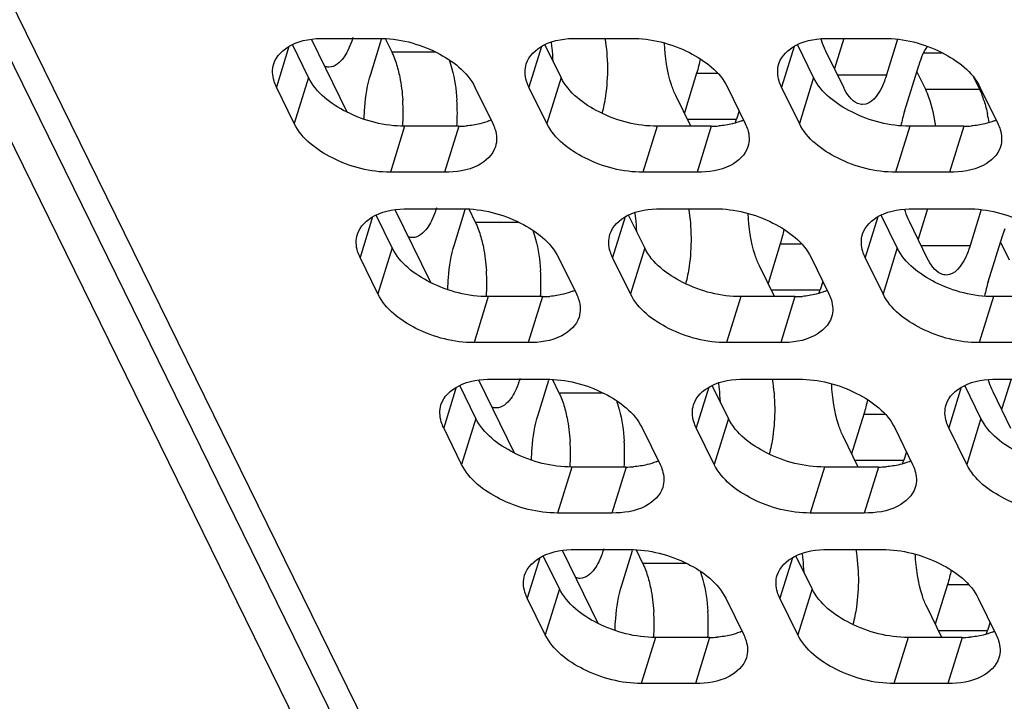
# Model space of a CAD drawing. Header units: millimetres. Extents: x 0 to 420, y 0 to 297.
# Tile 100 of 180: x 141.49 to 149.03, y 144.24 to 149.46. Entities that reach past the tile are written whole.
import ezdxf

# ---------------------------------------------------------------- set-up
doc = ezdxf.new("R2010")
doc.units = ezdxf.units.MM
doc.header["$LTSCALE"] = 23.1
doc.layers.add('ASSI', color=7, linetype='CONTINUOUS')

msp = doc.modelspace()

# ---------------------------------------------------------------- linework, layer by layer
at = {"layer": 'ASSI', "color": 7, "linetype": 'CONTINUOUS'}
for p, q in [((131.686267, 168.367264), (148.021259, 135.08005)), ((148.445526, 134.834806), (132.110534, 168.12202)), ((143.995923, 148.75343), (143.721643, 149.312354)), ((143.82265, 149.319468), (144.237127, 149.319468)), ((144.175919, 149.045795), (144.258453, 149.312878)), ((144.285821, 149.317657), (144.335905, 149.215598)), ((145.756878, 149.319468), (146.171355, 149.319468)), ((147.691106, 149.319468), (148.105583, 149.319468)), ((147.798227, 149.319468), (147.726456, 149.087217)), ((148.210599, 149.312656), (148.126019, 149.038955)), ((143.699237, 149.019275), (143.575541, 149.27134)), ((145.633465, 149.019275), (145.509769, 149.27134)), ((147.567693, 149.019275), (147.443998, 149.27134)), ((147.797754, 148.941925), (147.660485, 149.22165)), ((148.263288, 148.759231), (148.372218, 149.111728)), ((146.671544, 149.051847), (146.577528, 148.747611)), ((148.357304, 149.063467), (148.423274, 148.929034)), ((148.791382, 149.023526), (148.837752, 148.929034)), ((143.590307, 148.666777), (143.453038, 148.946502)), ((144.972789, 148.946502), (145.110058, 148.666777)), ((145.524535, 148.666777), (145.387266, 148.946502)), ((146.907017, 148.946502), (147.044286, 148.666777)), ((147.458763, 148.666777), (147.321494, 148.946502)), ((148.841245, 148.946502), (148.978514, 148.666777)), ((146.627241, 148.646309), (146.511558, 148.882044)), ((146.996879, 148.763382), (146.977092, 148.69935)), ((144.849376, 148.646309), (144.434899, 148.646309)), ((146.783604, 148.646309), (146.369127, 148.646309)), ((148.717832, 148.646309), (148.303355, 148.646309)), ((144.740446, 148.293811), (144.325969, 148.293811)), ((146.674674, 148.293811), (146.260197, 148.293811)), ((148.608902, 148.293811), (148.194425, 148.293811)), ((144.339825, 147.713894), (144.216129, 147.965959)), ((144.636511, 147.448049), (144.362231, 148.006974)), ((144.463238, 148.014087), (144.877715, 148.014087)), ((144.816506, 147.740414), (144.899041, 148.007497)), ((144.926409, 148.012276), (144.976493, 147.910217)), ((146.274053, 147.713894), (146.150357, 147.965959)), ((146.397466, 148.014087), (146.811943, 148.014087)), ((148.208281, 147.713894), (148.084585, 147.965959)), ((148.331694, 148.014087), (148.746171, 148.014087)), ((148.438815, 148.014087), (148.367044, 147.781836)), ((148.851187, 148.007275), (148.766607, 147.733575)), ((148.438342, 147.636544), (148.301073, 147.916269)), ((148.903876, 147.45385), (149.012806, 147.806347)), ((147.312132, 147.746466), (147.218116, 147.44223)), ((148.997892, 147.758086), (149.063862, 147.623653)), ((144.230895, 147.361396), (144.093626, 147.641121)), ((145.613377, 147.641121), (145.750646, 147.361396)), ((146.165123, 147.361396), (146.027854, 147.641121)), ((147.267828, 147.340928), (147.152146, 147.576663)), ((147.547605, 147.641121), (147.684874, 147.361396)), ((148.099351, 147.361396), (147.962082, 147.641121)), ((147.637467, 147.458001), (147.61768, 147.393969)), ((145.489964, 147.340928), (145.075487, 147.340928)), ((147.424192, 147.340928), (147.009715, 147.340928)), ((149.35842, 147.340928), (148.943943, 147.340928)), ((145.381034, 146.98843), (144.966557, 146.98843)), ((147.315262, 146.98843), (146.900785, 146.98843)), ((149.24949, 146.98843), (148.835013, 146.98843)), ((145.277099, 146.142668), (145.002819, 146.701593)), ((145.103826, 146.708706), (145.518303, 146.708706)), ((145.457094, 146.435033), (145.539629, 146.702116)), ((145.566997, 146.706895), (145.617081, 146.604836)), ((147.038054, 146.708706), (147.452531, 146.708706)), ((148.972282, 146.708706), (149.386759, 146.708706)), ((149.079402, 146.708706), (149.007631, 146.476455)), ((144.980413, 146.408513), (144.856717, 146.660578)), ((146.914641, 146.408513), (146.790945, 146.660578)), ((148.848869, 146.408513), (148.725173, 146.660578)), ((149.07893, 146.331163), (148.941661, 146.610888)), ((147.95272, 146.441085), (147.858704, 146.136849)), ((144.871483, 146.056016), (144.734214, 146.33574)), ((146.253965, 146.33574), (146.391234, 146.056016)), ((146.805711, 146.056016), (146.668442, 146.33574)), ((148.188193, 146.33574), (148.325462, 146.056016)), ((148.739939, 146.056016), (148.60267, 146.33574)), ((147.908416, 146.035547), (147.792734, 146.271282)), ((148.278055, 146.15262), (148.258268, 146.088588)), ((146.130552, 146.035547), (145.716075, 146.035547)), ((148.06478, 146.035547), (147.650303, 146.035547)), ((146.021622, 145.68305), (145.607145, 145.68305)), ((147.95585, 145.68305), (147.541373, 145.68305)), ((145.917687, 144.837287), (145.643407, 145.396212)), ((145.744414, 145.403325), (146.158891, 145.403325)), ((146.097682, 145.129652), (146.180217, 145.396735)), ((146.207585, 145.401514), (146.257668, 145.299455)), ((147.678642, 145.403325), (148.093119, 145.403325)), ((145.621001, 145.103132), (145.497305, 145.355197)), ((147.555229, 145.103132), (147.431533, 145.355197)), ((148.593308, 145.135704), (148.499292, 144.831468)), ((145.512071, 144.750635), (145.374802, 145.030359)), ((146.894553, 145.030359), (147.031822, 144.750635)), ((147.446299, 144.750635), (147.30903, 145.030359)), ((148.828781, 145.030359), (148.96605, 144.750635)), ((148.549004, 144.730166), (148.433322, 144.965901)), ((148.918643, 144.847239), (148.898856, 144.783207)), ((146.77114, 144.730166), (146.356662, 144.730166)), ((148.705368, 144.730166), (148.290891, 144.730166)), ((146.66221, 144.377669), (146.247733, 144.377669)), ((148.596438, 144.377669), (148.181961, 144.377669))]:
    msp.add_line(p, q, dxfattribs=at)
at = {"layer": 'ASSI', "color": 9, "linetype": 'CONTINUOUS'}
for p, q in [((148.740576, 134.680553), (132.405584, 167.967767)), ((143.549084, 149.257307), (143.453038, 148.946502)), ((145.483312, 149.257307), (145.387266, 148.946502)), ((147.41754, 149.257307), (147.321494, 148.946502)), ((144.335905, 149.215598), (144.66969, 149.215598)), ((148.410345, 149.208758), (148.551637, 149.208758)), ((143.699237, 149.019275), (143.590307, 148.666777)), ((145.633465, 149.019275), (145.524535, 148.666777)), ((146.671544, 149.051847), (146.832201, 149.051847)), ((147.567693, 149.019275), (147.458763, 148.666777)), ((147.750139, 149.038955), (148.126019, 149.038955)), ((148.423274, 148.929034), (148.837752, 148.929034)), ((144.434899, 148.646309), (144.325969, 148.293811)), ((144.849376, 148.646309), (144.740446, 148.293811)), ((146.369127, 148.646309), (146.260197, 148.293811)), ((146.601212, 148.69935), (146.977092, 148.69935)), ((146.783604, 148.646309), (146.674674, 148.293811)), ((148.303355, 148.646309), (148.194425, 148.293811)), ((148.717832, 148.646309), (148.608902, 148.293811)), ((144.189672, 147.951926), (144.093626, 147.641121)), ((146.1239, 147.951926), (146.027854, 147.641121)), ((148.058128, 147.951926), (147.962082, 147.641121)), ((144.976493, 147.910217), (145.310278, 147.910217)), ((147.312132, 147.746466), (147.472789, 147.746466)), ((148.390727, 147.733575), (148.766607, 147.733575)), ((144.339825, 147.713894), (144.230895, 147.361396)), ((146.274053, 147.713894), (146.165123, 147.361396)), ((148.208281, 147.713894), (148.099351, 147.361396)), ((147.2418, 147.393969), (147.61768, 147.393969)), ((145.075487, 147.340928), (144.966557, 146.98843)), ((145.489964, 147.340928), (145.381034, 146.98843)), ((147.009715, 147.340928), (146.900785, 146.98843)), ((147.424192, 147.340928), (147.315262, 146.98843)), ((148.943943, 147.340928), (148.835013, 146.98843)), ((144.83026, 146.646545), (144.734214, 146.33574)), ((145.617081, 146.604836), (145.950866, 146.604836)), ((146.764488, 146.646545), (146.668442, 146.33574)), ((148.698716, 146.646545), (148.60267, 146.33574)), ((144.980413, 146.408513), (144.871483, 146.056016)), ((146.914641, 146.408513), (146.805711, 146.056016)), ((147.95272, 146.441085), (148.113377, 146.441085)), ((148.848869, 146.408513), (148.739939, 146.056016)), ((147.882387, 146.088588), (148.258268, 146.088588)), ((145.716075, 146.035547), (145.607145, 145.68305)), ((146.130552, 146.035547), (146.021622, 145.68305)), ((147.650303, 146.035547), (147.541373, 145.68305)), ((148.06478, 146.035547), (147.95585, 145.68305)), ((145.470848, 145.341164), (145.374802, 145.030359)), ((147.405076, 145.341164), (147.30903, 145.030359)), ((146.257668, 145.299455), (146.591454, 145.299455)), ((145.621001, 145.103132), (145.512071, 144.750635)), ((147.555229, 145.103132), (147.446299, 144.750635)), ((148.593308, 145.135704), (148.753965, 145.135704)), ((146.356662, 144.730166), (146.247733, 144.377669)), ((146.77114, 144.730166), (146.66221, 144.377669)), ((148.290891, 144.730166), (148.181961, 144.377669)), ((148.522975, 144.783207), (148.898856, 144.783207)), ((148.705368, 144.730166), (148.596438, 144.377669))]:
    msp.add_line(p, q, dxfattribs=at)
at = {"layer": 'ASSI', "color": 7, "linetype": 'CONTINUOUS'}
for centre, radius, start, end in [((144.216949, 149.100357), 1.355595, 6.1769504, 8.0697827), ((144.100438, 149.088346), 1.472721, 2.2107187, 6.1538222), ((149.091464, 148.890524), 0.752494, 158.6357838, 162.9047472), ((148.163915, 148.613848), 0.744282, 17.7292706, 21.5029331), ((142.898761, 148.745528), 1.525564, 356.2868814, 3.7588087), ((143.313323, 148.745529), 1.52548, 356.2669142, 3.7589886), ((149.322963, 148.443435), 1.105968, 166.2081183, 169.2699454), ((149.149895, 148.486205), 0.927694, 162.8840505, 166.2253008), ((147.703229, 148.494224), 1.220735, 8.4644412, 11.4669071), ((144.849828, 149.416732), 0.770424, 269.9663934, 274.2651484), ((144.924726, 149.063342), 0.407276, 292.495016, 294.9920115), ((146.784056, 149.416732), 0.770424, 269.9663934, 274.2651484), ((146.220098, 148.932993), 0.792231, 340.6486439, 342.8474079), ((146.858954, 149.063342), 0.407276, 292.495016, 294.9920115), ((148.718284, 149.416732), 0.770424, 269.9663934, 274.2651484), ((148.793182, 149.063342), 0.407276, 292.495016, 294.9920115), ((144.857537, 147.794976), 1.355595, 6.1769504, 8.0697827), ((144.741026, 147.782965), 1.472721, 2.2107187, 6.1538222), ((149.732052, 147.585143), 0.752494, 158.6357838, 162.9047472), ((143.539349, 147.440147), 1.525564, 356.2868814, 3.7588087), ((143.95391, 147.440148), 1.52548, 356.2669142, 3.7589886), ((149.790483, 147.180824), 0.927694, 162.8840505, 166.2253008), ((145.565314, 147.757961), 0.407276, 292.495016, 294.9920115), ((146.860686, 147.627612), 0.792231, 340.6486439, 342.8474079), ((147.499542, 147.757961), 0.407276, 292.495016, 294.9920115), ((149.963551, 147.138054), 1.105968, 166.2081183, 169.2699454), ((145.490416, 148.111351), 0.770424, 269.9663934, 274.2651484), ((147.424644, 148.111351), 0.770424, 269.9663934, 274.2651484), ((145.498124, 146.489595), 1.355595, 6.1769504, 8.0697827), ((145.381614, 146.477584), 1.472721, 2.2107187, 6.1538222), ((144.179937, 146.134766), 1.525564, 356.2868814, 3.7588087), ((144.594498, 146.134767), 1.52548, 356.2669142, 3.7589886), ((146.205902, 146.452581), 0.407276, 292.495016, 294.9920115), ((147.501274, 146.322231), 0.792231, 340.6486439, 342.8474079), ((148.14013, 146.452581), 0.407276, 292.495016, 294.9920115), ((146.131004, 146.80597), 0.770424, 269.9663934, 274.2651484), ((148.065232, 146.80597), 0.770424, 269.9663934, 274.2651484), ((146.138712, 145.184214), 1.355595, 6.1769504, 8.0697827), ((146.022202, 145.172203), 1.472721, 2.2107187, 6.1538222), ((144.820525, 144.829385), 1.525564, 356.2868814, 3.7588087), ((145.235086, 144.829386), 1.52548, 356.2669142, 3.7589886), ((146.771592, 145.500589), 0.770424, 269.9663934, 274.2651484), ((146.84649, 145.1472), 0.407276, 292.495016, 294.9920115), ((148.70582, 145.500589), 0.770424, 269.9663934, 274.2651484), ((148.141862, 145.01685), 0.792231, 340.6486439, 342.8474079), ((148.780718, 145.1472), 0.407276, 292.495016, 294.9920115)]:
    msp.add_arc(centre, radius, start, end, dxfattribs=at)
for points, knots in [([(143.432441, 149.123714), (143.451682, 149.185907), (143.578681, 149.301611), (143.73511, 149.319468), (143.82265, 149.319468)], [0, 0, 0, 0, 0.42649912, 1, 1, 1, 1]), ([(144.03865, 149.32552), (144.03586, 149.316492), (144.024775, 149.282681), (144.011335, 149.249593), (143.99971, 149.226184)], [0, 0, 0, 0, 0.26552803, 1, 1, 1, 1]), ([(144.237127, 149.319468), (144.389661, 149.319468), (144.670774, 149.2484), (144.915087, 149.064085), (144.972789, 148.946502)], [0, 0, 0, 0, 0.53801512, 1, 1, 1, 1]), ([(145.366669, 149.123714), (145.38591, 149.185907), (145.512909, 149.301611), (145.669338, 149.319468), (145.756878, 149.319468)], [0, 0, 0, 0, 0.42649912, 1, 1, 1, 1]), ([(145.96913, 149.31975), (145.993137, 149.174594), (145.994926, 148.977942), (145.958228, 148.788675), (145.946469, 148.744797)], [0, 0, 0, 0, 0.76408859, 1, 1, 1, 1]), ([(146.171355, 149.319468), (146.323889, 149.319468), (146.605002, 149.2484), (146.849316, 149.064085), (146.907017, 148.946502)], [0, 0, 0, 0, 0.53801512, 1, 1, 1, 1]), ([(147.300897, 149.123714), (147.320138, 149.185907), (147.447137, 149.301611), (147.603566, 149.319468), (147.691106, 149.319468)], [0, 0, 0, 0, 0.42649912, 1, 1, 1, 1]), ([(147.660485, 149.22165), (147.657007, 149.228738), (147.642849, 149.259398), (147.631303, 149.291226), (147.623575, 149.315911)], [0, 0, 0, 0, 0.2338672, 1, 1, 1, 1]), ([(148.105583, 149.319468), (148.258117, 149.319468), (148.53923, 149.2484), (148.783544, 149.064085), (148.841245, 148.946502)], [0, 0, 0, 0, 0.53801512, 1, 1, 1, 1]), ([(146.511558, 148.882044), (146.498627, 148.908396), (146.448697, 149.036799), (146.429554, 149.175308), (146.424701, 149.283193)], [0, 0, 0, 0, 0.21371573, 1, 1, 1, 1]), ([(148.390679, 149.164654), (148.394166, 149.173531), (148.407721, 149.205973), (148.424192, 149.237324), (148.438541, 149.258566)], [0, 0, 0, 0, 0.27117382, 1, 1, 1, 1]), ([(143.99971, 149.226184), (143.990272, 149.207178), (143.95921, 149.151317), (143.899998, 149.098491), (143.855521, 149.098494)], [0, 0, 0, 0, 0.32300727, 1, 1, 1, 1]), ([(144.335905, 149.215598), (144.340844, 149.205532), (144.360954, 149.160828), (144.375895, 149.113919), (144.385354, 149.077342)], [0, 0, 0, 0, 0.22886687, 1, 1, 1, 1]), ([(143.453038, 148.946502), (143.445773, 148.961307), (143.422935, 149.016939), (143.419508, 149.081912), (143.432441, 149.123714)], [0, 0, 0, 0, 0.2737353, 1, 1, 1, 1]), ([(144.775797, 149.155376), (144.783951, 149.132975), (144.815154, 149.0322), (144.830177, 148.926905), (144.83552, 148.845539)], [0, 0, 0, 0, 0.22621792, 1, 1, 1, 1]), ([(145.387266, 148.946502), (145.380001, 148.961307), (145.357163, 149.016939), (145.353736, 149.081912), (145.366669, 149.123714)], [0, 0, 0, 0, 0.2737353, 1, 1, 1, 1]), ([(147.321494, 148.946502), (147.314229, 148.961307), (147.291391, 149.016939), (147.287965, 149.081912), (147.300897, 149.123714)], [0, 0, 0, 0, 0.2737353, 1, 1, 1, 1]), ([(144.434899, 148.646309), (144.282365, 148.646309), (144.001252, 148.717376), (143.756938, 148.901691), (143.699237, 149.019275)], [0, 0, 0, 0, 0.53801512, 1, 1, 1, 1]), ([(144.125522, 148.6994), (144.126056, 148.73048), (144.131689, 148.847169), (144.150588, 148.963827), (144.175919, 149.045795)], [0, 0, 0, 0, 0.26595849, 1, 1, 1, 1]), ([(144.385354, 149.077342), (144.389982, 149.059443), (144.407409, 148.983138), (144.417127, 148.905166), (144.421043, 148.845539)], [0, 0, 0, 0, 0.23628004, 1, 1, 1, 1]), ([(146.369127, 148.646309), (146.216593, 148.646309), (145.93548, 148.717376), (145.691167, 148.901691), (145.633465, 149.019275)], [0, 0, 0, 0, 0.53801512, 1, 1, 1, 1]), ([(148.303355, 148.646309), (148.150821, 148.646309), (147.869708, 148.717376), (147.625395, 148.901691), (147.567693, 149.019275)], [0, 0, 0, 0, 0.53801512, 1, 1, 1, 1]), ([(148.126019, 149.038955), (148.115945, 149.006355), (148.084085, 148.917427), (148.008434, 148.811926), (147.942891, 148.81193)], [0, 0, 0, 0, 0.34235998, 1, 1, 1, 1]), ([(147.942891, 148.81193), (147.929602, 148.811931), (147.862142, 148.828394), (147.821455, 148.893628), (147.797754, 148.941925)], [0, 0, 0, 0, 0.19807466, 1, 1, 1, 1]), ([(148.423274, 148.929034), (148.43268, 148.909867), (148.470228, 148.819358), (148.490262, 148.722418), (148.49998, 148.646576)], [0, 0, 0, 0, 0.21827476, 1, 1, 1, 1]), ([(144.325969, 148.293811), (144.173435, 148.293811), (143.892322, 148.364879), (143.648009, 148.549194), (143.590307, 148.666777)], [0, 0, 0, 0, 0.53801512, 1, 1, 1, 1]), ([(145.110058, 148.666777), (145.117323, 148.651972), (145.140161, 148.59634), (145.143588, 148.531367), (145.130655, 148.489566)], [0, 0, 0, 0, 0.2737353, 1, 1, 1, 1]), ([(146.260197, 148.293811), (146.107663, 148.293811), (145.82655, 148.364879), (145.582237, 148.549194), (145.524535, 148.666777)], [0, 0, 0, 0, 0.53801512, 1, 1, 1, 1]), ([(147.044286, 148.666777), (147.051551, 148.651972), (147.07439, 148.59634), (147.077816, 148.531367), (147.064883, 148.489566)], [0, 0, 0, 0, 0.2737353, 1, 1, 1, 1]), ([(148.194425, 148.293811), (148.041891, 148.293811), (147.760778, 148.364879), (147.516465, 148.549194), (147.458763, 148.666777)], [0, 0, 0, 0, 0.53801512, 1, 1, 1, 1]), ([(148.978514, 148.666777), (148.985779, 148.651972), (149.008618, 148.59634), (149.012044, 148.531367), (148.999111, 148.489566)], [0, 0, 0, 0, 0.2737353, 1, 1, 1, 1]), ([(145.130655, 148.489566), (145.111414, 148.427373), (144.984415, 148.311668), (144.827986, 148.293811), (144.740446, 148.293811)], [0, 0, 0, 0, 0.42649912, 1, 1, 1, 1]), ([(147.064883, 148.489566), (147.045642, 148.427373), (146.918644, 148.311668), (146.762214, 148.293811), (146.674674, 148.293811)], [0, 0, 0, 0, 0.42649912, 1, 1, 1, 1]), ([(148.999111, 148.489566), (148.97987, 148.427373), (148.852872, 148.311668), (148.696442, 148.293811), (148.608902, 148.293811)], [0, 0, 0, 0, 0.42649912, 1, 1, 1, 1]), ([(144.073029, 147.818333), (144.09227, 147.880526), (144.219269, 147.99623), (144.375698, 148.014087), (144.463238, 148.014087)], [0, 0, 0, 0, 0.42649912, 1, 1, 1, 1]), ([(144.679238, 148.020139), (144.676448, 148.011111), (144.665363, 147.9773), (144.651923, 147.944212), (144.640298, 147.920803)], [0, 0, 0, 0, 0.26552803, 1, 1, 1, 1]), ([(144.877715, 148.014087), (145.030249, 148.014087), (145.311362, 147.94302), (145.555675, 147.758704), (145.613377, 147.641121)], [0, 0, 0, 0, 0.53801512, 1, 1, 1, 1]), ([(146.007257, 147.818333), (146.026498, 147.880526), (146.153497, 147.99623), (146.309926, 148.014087), (146.397466, 148.014087)], [0, 0, 0, 0, 0.42649912, 1, 1, 1, 1]), ([(146.609718, 148.014369), (146.633725, 147.869213), (146.635514, 147.672562), (146.598816, 147.483294), (146.587057, 147.439416)], [0, 0, 0, 0, 0.76408859, 1, 1, 1, 1]), ([(146.811943, 148.014087), (146.964477, 148.014087), (147.24559, 147.94302), (147.489903, 147.758704), (147.547605, 147.641121)], [0, 0, 0, 0, 0.53801512, 1, 1, 1, 1]), ([(147.152146, 147.576663), (147.139215, 147.603015), (147.089285, 147.731418), (147.070142, 147.869927), (147.065289, 147.977812)], [0, 0, 0, 0, 0.21371573, 1, 1, 1, 1]), ([(147.941485, 147.818333), (147.960726, 147.880526), (148.087725, 147.99623), (148.244154, 148.014087), (148.331694, 148.014087)], [0, 0, 0, 0, 0.42649912, 1, 1, 1, 1]), ([(148.301073, 147.916269), (148.297595, 147.923357), (148.283436, 147.954017), (148.271891, 147.985845), (148.264163, 148.01053)], [0, 0, 0, 0, 0.2338672, 1, 1, 1, 1]), ([(148.746171, 148.014087), (148.898705, 148.014087), (149.179818, 147.94302), (149.424132, 147.758704), (149.481833, 147.641121)], [0, 0, 0, 0, 0.53801512, 1, 1, 1, 1]), ([(144.640298, 147.920803), (144.63086, 147.901797), (144.599798, 147.845937), (144.540586, 147.79311), (144.496109, 147.793114)], [0, 0, 0, 0, 0.32300727, 1, 1, 1, 1]), ([(144.976493, 147.910217), (144.981432, 147.900151), (145.001542, 147.855447), (145.016483, 147.808538), (145.025942, 147.771961)], [0, 0, 0, 0, 0.22886687, 1, 1, 1, 1]), ([(144.093626, 147.641121), (144.086361, 147.655927), (144.063523, 147.711558), (144.060096, 147.776531), (144.073029, 147.818333)], [0, 0, 0, 0, 0.2737353, 1, 1, 1, 1]), ([(145.416384, 147.849995), (145.424539, 147.827594), (145.455741, 147.726819), (145.470765, 147.621524), (145.476108, 147.540158)], [0, 0, 0, 0, 0.22621792, 1, 1, 1, 1]), ([(146.027854, 147.641121), (146.020589, 147.655927), (145.997751, 147.711558), (145.994324, 147.776531), (146.007257, 147.818333)], [0, 0, 0, 0, 0.2737353, 1, 1, 1, 1]), ([(147.962082, 147.641121), (147.954817, 147.655927), (147.931979, 147.711558), (147.928553, 147.776531), (147.941485, 147.818333)], [0, 0, 0, 0, 0.2737353, 1, 1, 1, 1]), ([(144.76611, 147.394019), (144.766644, 147.425099), (144.772277, 147.541788), (144.791176, 147.658446), (144.816506, 147.740414)], [0, 0, 0, 0, 0.26595849, 1, 1, 1, 1]), ([(145.025942, 147.771961), (145.03057, 147.754062), (145.047997, 147.677757), (145.057715, 147.599785), (145.061631, 147.540158)], [0, 0, 0, 0, 0.23628004, 1, 1, 1, 1]), ([(148.766607, 147.733575), (148.756533, 147.700975), (148.724672, 147.612046), (148.649022, 147.506545), (148.583479, 147.506549)], [0, 0, 0, 0, 0.34235998, 1, 1, 1, 1]), ([(145.075487, 147.340928), (144.922953, 147.340928), (144.64184, 147.411995), (144.397526, 147.59631), (144.339825, 147.713894)], [0, 0, 0, 0, 0.53801512, 1, 1, 1, 1]), ([(147.009715, 147.340928), (146.857181, 147.340928), (146.576068, 147.411995), (146.331754, 147.59631), (146.274053, 147.713894)], [0, 0, 0, 0, 0.53801512, 1, 1, 1, 1]), ([(148.943943, 147.340928), (148.791409, 147.340928), (148.510296, 147.411995), (148.265983, 147.59631), (148.208281, 147.713894)], [0, 0, 0, 0, 0.53801512, 1, 1, 1, 1]), ([(148.583479, 147.506549), (148.57019, 147.50655), (148.50273, 147.523013), (148.462043, 147.588247), (148.438342, 147.636544)], [0, 0, 0, 0, 0.19807466, 1, 1, 1, 1]), ([(144.966557, 146.98843), (144.814023, 146.98843), (144.53291, 147.059498), (144.288597, 147.243813), (144.230895, 147.361396)], [0, 0, 0, 0, 0.53801512, 1, 1, 1, 1]), ([(145.750646, 147.361396), (145.757911, 147.346591), (145.780749, 147.290959), (145.784176, 147.225986), (145.771243, 147.184185)], [0, 0, 0, 0, 0.2737353, 1, 1, 1, 1]), ([(146.900785, 146.98843), (146.748251, 146.98843), (146.467138, 147.059498), (146.222825, 147.243813), (146.165123, 147.361396)], [0, 0, 0, 0, 0.53801512, 1, 1, 1, 1]), ([(147.684874, 147.361396), (147.692139, 147.346591), (147.714977, 147.290959), (147.718404, 147.225986), (147.705471, 147.184185)], [0, 0, 0, 0, 0.2737353, 1, 1, 1, 1]), ([(148.835013, 146.98843), (148.682479, 146.98843), (148.401366, 147.059498), (148.157053, 147.243813), (148.099351, 147.361396)], [0, 0, 0, 0, 0.53801512, 1, 1, 1, 1]), ([(145.771243, 147.184185), (145.752002, 147.121992), (145.625003, 147.006287), (145.468574, 146.98843), (145.381034, 146.98843)], [0, 0, 0, 0, 0.42649912, 1, 1, 1, 1]), ([(147.705471, 147.184185), (147.68623, 147.121992), (147.559231, 147.006287), (147.402802, 146.98843), (147.315262, 146.98843)], [0, 0, 0, 0, 0.42649912, 1, 1, 1, 1]), ([(144.713617, 146.512952), (144.732858, 146.575145), (144.859856, 146.690849), (145.016286, 146.708706), (145.103826, 146.708706)], [0, 0, 0, 0, 0.42649912, 1, 1, 1, 1]), ([(145.319826, 146.714758), (145.317036, 146.70573), (145.30595, 146.671919), (145.292511, 146.638831), (145.280886, 146.615422)], [0, 0, 0, 0, 0.26552803, 1, 1, 1, 1]), ([(145.518303, 146.708706), (145.670837, 146.708706), (145.95195, 146.637639), (146.196263, 146.453323), (146.253965, 146.33574)], [0, 0, 0, 0, 0.53801512, 1, 1, 1, 1]), ([(146.647845, 146.512952), (146.667086, 146.575145), (146.794085, 146.690849), (146.950514, 146.708706), (147.038054, 146.708706)], [0, 0, 0, 0, 0.42649912, 1, 1, 1, 1]), ([(147.250305, 146.708988), (147.274313, 146.563832), (147.276102, 146.367181), (147.239404, 146.177913), (147.227645, 146.134036)], [0, 0, 0, 0, 0.76408859, 1, 1, 1, 1]), ([(147.452531, 146.708706), (147.605065, 146.708706), (147.886178, 146.637639), (148.130491, 146.453323), (148.188193, 146.33574)], [0, 0, 0, 0, 0.53801512, 1, 1, 1, 1]), ([(147.792734, 146.271282), (147.779803, 146.297634), (147.729873, 146.426037), (147.71073, 146.564546), (147.705877, 146.672432)], [0, 0, 0, 0, 0.21371573, 1, 1, 1, 1]), ([(148.582073, 146.512952), (148.601314, 146.575145), (148.728313, 146.690849), (148.884742, 146.708706), (148.972282, 146.708706)], [0, 0, 0, 0, 0.42649912, 1, 1, 1, 1]), ([(148.941661, 146.610888), (148.938183, 146.617976), (148.924024, 146.648636), (148.912479, 146.680465), (148.904751, 146.70515)], [0, 0, 0, 0, 0.2338672, 1, 1, 1, 1]), ([(145.280886, 146.615422), (145.271448, 146.596416), (145.240386, 146.540556), (145.181174, 146.487729), (145.136697, 146.487733)], [0, 0, 0, 0, 0.32300727, 1, 1, 1, 1]), ([(145.617081, 146.604836), (145.62202, 146.59477), (145.64213, 146.550066), (145.657071, 146.503157), (145.66653, 146.46658)], [0, 0, 0, 0, 0.22886687, 1, 1, 1, 1]), ([(146.056972, 146.544614), (146.065127, 146.522213), (146.096329, 146.421438), (146.111353, 146.316143), (146.116696, 146.234777)], [0, 0, 0, 0, 0.22621792, 1, 1, 1, 1]), ([(144.734214, 146.33574), (144.726949, 146.350546), (144.70411, 146.406177), (144.700684, 146.47115), (144.713617, 146.512952)], [0, 0, 0, 0, 0.2737353, 1, 1, 1, 1]), ([(145.66653, 146.46658), (145.671158, 146.448681), (145.688585, 146.372376), (145.698303, 146.294404), (145.702219, 146.234777)], [0, 0, 0, 0, 0.23628004, 1, 1, 1, 1]), ([(146.668442, 146.33574), (146.661177, 146.350546), (146.638339, 146.406177), (146.634912, 146.47115), (146.647845, 146.512952)], [0, 0, 0, 0, 0.2737353, 1, 1, 1, 1]), ([(148.60267, 146.33574), (148.595405, 146.350546), (148.572567, 146.406177), (148.56914, 146.47115), (148.582073, 146.512952)], [0, 0, 0, 0, 0.2737353, 1, 1, 1, 1]), ([(145.716075, 146.035547), (145.563541, 146.035547), (145.282428, 146.106614), (145.038114, 146.290929), (144.980413, 146.408513)], [0, 0, 0, 0, 0.53801512, 1, 1, 1, 1]), ([(145.406698, 146.088638), (145.407231, 146.119718), (145.412865, 146.236408), (145.431764, 146.353065), (145.457094, 146.435033)], [0, 0, 0, 0, 0.26595849, 1, 1, 1, 1]), ([(147.650303, 146.035547), (147.497769, 146.035547), (147.216656, 146.106614), (146.972342, 146.290929), (146.914641, 146.408513)], [0, 0, 0, 0, 0.53801512, 1, 1, 1, 1]), ([(149.584531, 146.035547), (149.431997, 146.035547), (149.150884, 146.106614), (148.90657, 146.290929), (148.848869, 146.408513)], [0, 0, 0, 0, 0.53801512, 1, 1, 1, 1]), ([(145.607145, 145.68305), (145.454611, 145.68305), (145.173498, 145.754117), (144.929184, 145.938432), (144.871483, 146.056016)], [0, 0, 0, 0, 0.53801512, 1, 1, 1, 1]), ([(146.391234, 146.056016), (146.398499, 146.04121), (146.421337, 145.985578), (146.424763, 145.920605), (146.411831, 145.878804)], [0, 0, 0, 0, 0.2737353, 1, 1, 1, 1]), ([(147.541373, 145.68305), (147.388839, 145.68305), (147.107726, 145.754117), (146.863413, 145.938432), (146.805711, 146.056016)], [0, 0, 0, 0, 0.53801512, 1, 1, 1, 1]), ([(148.325462, 146.056016), (148.332727, 146.04121), (148.355565, 145.985578), (148.358992, 145.920605), (148.346059, 145.878804)], [0, 0, 0, 0, 0.2737353, 1, 1, 1, 1]), ([(149.475601, 145.68305), (149.323067, 145.68305), (149.041954, 145.754117), (148.797641, 145.938432), (148.739939, 146.056016)], [0, 0, 0, 0, 0.53801512, 1, 1, 1, 1]), ([(146.411831, 145.878804), (146.39259, 145.816611), (146.265591, 145.700906), (146.109162, 145.68305), (146.021622, 145.68305)], [0, 0, 0, 0, 0.42649912, 1, 1, 1, 1]), ([(148.346059, 145.878804), (148.326818, 145.816611), (148.199819, 145.700906), (148.04339, 145.68305), (147.95585, 145.68305)], [0, 0, 0, 0, 0.42649912, 1, 1, 1, 1]), ([(145.354205, 145.207571), (145.373446, 145.269764), (145.500444, 145.385468), (145.656874, 145.403325), (145.744414, 145.403325)], [0, 0, 0, 0, 0.42649912, 1, 1, 1, 1]), ([(145.960413, 145.409377), (145.957624, 145.400349), (145.946538, 145.366538), (145.933099, 145.33345), (145.921474, 145.310041)], [0, 0, 0, 0, 0.26552803, 1, 1, 1, 1]), ([(146.158891, 145.403325), (146.311425, 145.403325), (146.592538, 145.332258), (146.836851, 145.147942), (146.894553, 145.030359)], [0, 0, 0, 0, 0.53801512, 1, 1, 1, 1]), ([(147.288433, 145.207571), (147.307674, 145.269764), (147.434672, 145.385468), (147.591102, 145.403325), (147.678642, 145.403325)], [0, 0, 0, 0, 0.42649912, 1, 1, 1, 1]), ([(147.890893, 145.403607), (147.914901, 145.258451), (147.91669, 145.0618), (147.879992, 144.872532), (147.868233, 144.828655)], [0, 0, 0, 0, 0.76408859, 1, 1, 1, 1]), ([(148.093119, 145.403325), (148.245653, 145.403325), (148.526766, 145.332258), (148.771079, 145.147942), (148.828781, 145.030359)], [0, 0, 0, 0, 0.53801512, 1, 1, 1, 1]), ([(148.433322, 144.965901), (148.420391, 144.992253), (148.37046, 145.120656), (148.351318, 145.259165), (148.346465, 145.367051)], [0, 0, 0, 0, 0.21371573, 1, 1, 1, 1]), ([(145.921474, 145.310041), (145.912036, 145.291035), (145.880974, 145.235175), (145.821762, 145.182348), (145.777285, 145.182352)], [0, 0, 0, 0, 0.32300727, 1, 1, 1, 1]), ([(146.257668, 145.299455), (146.262608, 145.289389), (146.282718, 145.244685), (146.297659, 145.197776), (146.307118, 145.161199)], [0, 0, 0, 0, 0.22886687, 1, 1, 1, 1]), ([(146.69756, 145.239233), (146.705715, 145.216832), (146.736917, 145.116057), (146.751941, 145.010762), (146.757284, 144.929396)], [0, 0, 0, 0, 0.22621792, 1, 1, 1, 1]), ([(145.374802, 145.030359), (145.367537, 145.045165), (145.344698, 145.100796), (145.341272, 145.165769), (145.354205, 145.207571)], [0, 0, 0, 0, 0.2737353, 1, 1, 1, 1]), ([(147.30903, 145.030359), (147.301765, 145.045165), (147.278926, 145.100796), (147.2755, 145.165769), (147.288433, 145.207571)], [0, 0, 0, 0, 0.2737353, 1, 1, 1, 1]), ([(146.356662, 144.730166), (146.204129, 144.730166), (145.923016, 144.801233), (145.678702, 144.985548), (145.621001, 145.103132)], [0, 0, 0, 0, 0.53801512, 1, 1, 1, 1]), ([(146.047286, 144.783257), (146.047819, 144.814337), (146.053453, 144.931027), (146.072352, 145.047684), (146.097682, 145.129652)], [0, 0, 0, 0, 0.26595849, 1, 1, 1, 1]), ([(146.307118, 145.161199), (146.311746, 145.143301), (146.329173, 145.066995), (146.338891, 144.989023), (146.342807, 144.929396)], [0, 0, 0, 0, 0.23628004, 1, 1, 1, 1]), ([(148.290891, 144.730166), (148.138357, 144.730166), (147.857244, 144.801233), (147.61293, 144.985548), (147.555229, 145.103132)], [0, 0, 0, 0, 0.53801512, 1, 1, 1, 1]), ([(146.247733, 144.377669), (146.095199, 144.377669), (145.814086, 144.448736), (145.569772, 144.633051), (145.512071, 144.750635)], [0, 0, 0, 0, 0.53801512, 1, 1, 1, 1]), ([(147.031822, 144.750635), (147.039087, 144.735829), (147.061925, 144.680197), (147.065351, 144.615224), (147.052419, 144.573423)], [0, 0, 0, 0, 0.2737353, 1, 1, 1, 1]), ([(148.181961, 144.377669), (148.029427, 144.377669), (147.748314, 144.448736), (147.504, 144.633051), (147.446299, 144.750635)], [0, 0, 0, 0, 0.53801512, 1, 1, 1, 1]), ([(148.96605, 144.750635), (148.973315, 144.735829), (148.996153, 144.680197), (148.999579, 144.615224), (148.986647, 144.573423)], [0, 0, 0, 0, 0.2737353, 1, 1, 1, 1]), ([(147.052419, 144.573423), (147.033178, 144.51123), (146.906179, 144.395525), (146.74975, 144.377669), (146.66221, 144.377669)], [0, 0, 0, 0, 0.42649912, 1, 1, 1, 1]), ([(148.986647, 144.573423), (148.967406, 144.51123), (148.840407, 144.395525), (148.683978, 144.377669), (148.596438, 144.377669)], [0, 0, 0, 0, 0.42649912, 1, 1, 1, 1])]:
    msp.add_open_spline(points, degree=3, knots=knots, dxfattribs=at)
for points in [[(146.698629, 149.162412), (146.691561, 149.125131), (146.682747, 149.0881), (146.671544, 149.051847)], [(143.855521, 149.098494), (143.844723, 149.098495), (143.833798, 149.100524), (143.823622, 149.104139)], [(148.837752, 148.929034), (148.844549, 148.915182), (148.850721, 148.901013), (148.856393, 148.886664)], [(148.872848, 148.840497), (148.883747, 148.806541), (148.892488, 148.771855), (148.899597, 148.736908)], [(145.011192, 148.664563), (144.977101, 148.656197), (144.94213, 148.651074), (144.907126, 148.648442)], [(145.080551, 148.687054), (145.058098, 148.67775), (145.034797, 148.670355), (145.011192, 148.664563)], [(146.94542, 148.664563), (146.911329, 148.656197), (146.876358, 148.651074), (146.841354, 148.648442)], [(147.01478, 148.687054), (146.992326, 148.67775), (146.969025, 148.670355), (146.94542, 148.664563)], [(148.879649, 148.664563), (148.845557, 148.656197), (148.810586, 148.651074), (148.775582, 148.648442)], [(148.949008, 148.687054), (148.926554, 148.67775), (148.903253, 148.670355), (148.879649, 148.664563)], [(147.339217, 147.857031), (147.332149, 147.81975), (147.323335, 147.782719), (147.312132, 147.746466)], [(144.496109, 147.793114), (144.485311, 147.793114), (144.474385, 147.795143), (144.46421, 147.798758)], [(145.65178, 147.359182), (145.617689, 147.350816), (145.582718, 147.345693), (145.547714, 147.343061)], [(145.721139, 147.381674), (145.698686, 147.372369), (145.675385, 147.364974), (145.65178, 147.359182)], [(147.586008, 147.359182), (147.551917, 147.350816), (147.516946, 147.345693), (147.481942, 147.343061)], [(147.655367, 147.381674), (147.632914, 147.372369), (147.609613, 147.364974), (147.586008, 147.359182)], [(147.979805, 146.55165), (147.972737, 146.514369), (147.963923, 146.477338), (147.95272, 146.441085)], [(145.136697, 146.487733), (145.125899, 146.487733), (145.114973, 146.489762), (145.104798, 146.493377)], [(146.361727, 146.076293), (146.339274, 146.066988), (146.315973, 146.059593), (146.292368, 146.053801)], [(148.295955, 146.076293), (148.273502, 146.066988), (148.250201, 146.059593), (148.226596, 146.053801)], [(146.292368, 146.053801), (146.258277, 146.045435), (146.223306, 146.040312), (146.188302, 146.03768)], [(148.226596, 146.053801), (148.192505, 146.045435), (148.157534, 146.040312), (148.12253, 146.03768)], [(148.620392, 145.246269), (148.613325, 145.208988), (148.604511, 145.171957), (148.593308, 145.135704)], [(145.777285, 145.182352), (145.766487, 145.182352), (145.755561, 145.184382), (145.745386, 145.187996)], [(146.932956, 144.74842), (146.898865, 144.740054), (146.863894, 144.734931), (146.82889, 144.732299)], [(147.002315, 144.770912), (146.979862, 144.761607), (146.956561, 144.754212), (146.932956, 144.74842)], [(148.867184, 144.74842), (148.833093, 144.740054), (148.798122, 144.734931), (148.763118, 144.732299)], [(148.936543, 144.770912), (148.91409, 144.761607), (148.890789, 144.754212), (148.867184, 144.74842)]]:
    msp.add_open_spline(points, degree=3, dxfattribs=at)

doc.saveas('drawing.dxf')
